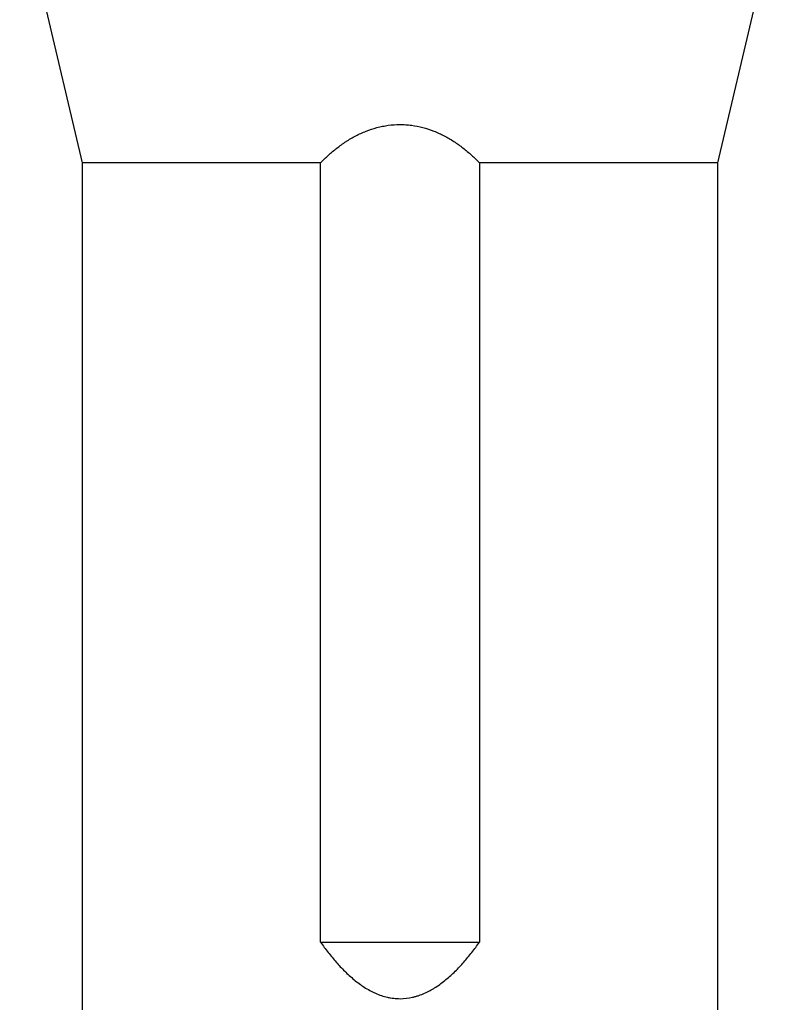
# Model space of a CAD drawing. Header units: millimetres. Extents: x 1309 to 2709, y 450 to 3578.
# Tile 5 of 8: x 1672 to 2347, y 1831 to 2704. Entities that reach past the tile are written whole.
import ezdxf

# ---------------------------------------------------------------- set-up
doc = ezdxf.new("R2010")
doc.units = ezdxf.units.MM

msp = doc.modelspace()

# ---------------------------------------------------------------- linework, layer by layer
at = {"color": 7, "linetype": 'Continuous', "lineweight": 25}
for p, q in [((1671.61, 2812.66), (1727.11, 2577.2)), ((2291.11, 2577.2), (2346.61, 2812.66)), ((1727.11, 2577.2), (1727.11, 1825.66)), ((1938.63, 2577.2), (1727.11, 2577.2)), ((1938.63, 1885.66), (1938.63, 2577.2)), ((2291.11, 2577.2), (2079.58, 2577.2)), ((2079.58, 2577.2), (2079.58, 1885.66)), ((2291.11, 1825.66), (2291.11, 2577.2)), ((1938.63, 1885.66), (2079.58, 1885.66))]:
    msp.add_line(p, q, dxfattribs=at)
for points, knots in [([(1938.63, 2577.2), (1940.89, 2579.54), (1943.23, 2581.81), (1948.06, 2586.19), (1950.56, 2588.3), (1955.74, 2592.33), (1958.43, 2594.26), (1961.92, 2596.53), (1962.63, 2596.97), (1964.05, 2597.85), (1964.77, 2598.28), (1966.93, 2599.55), (1968.39, 2600.35), (1972.82, 2602.66), (1975.86, 2604.06), (1982.1, 2606.51), (1985.31, 2607.57), (1989.44, 2608.66), (1990.27, 2608.87), (1991.95, 2609.26), (1992.8, 2609.44), (1995.33, 2609.94), (1997.03, 2610.22), (2002.13, 2610.9), (2005.55, 2611.13), (2010.71, 2611.14), (2012.43, 2611.09), (2015.02, 2610.92), (2015.89, 2610.85), (2017.62, 2610.68), (2018.48, 2610.58), (2022.75, 2610.02), (2026.11, 2609.36), (2032.7, 2607.64), (2035.94, 2606.58), (2042.3, 2604.08), (2045.36, 2602.68), (2051.29, 2599.59), (2054.15, 2597.91), (2059.7, 2594.32), (2062.38, 2592.4), (2066.29, 2589.36), (2067.58, 2588.32), (2070.1, 2586.2), (2071.33, 2585.12), (2074.98, 2581.82), (2077.32, 2579.54), (2079.58, 2577.2)], [0, 0, 0, 0, 0.0625, 0.0625, 0.125, 0.125, 0.1875, 0.1875, 0.203125, 0.203125, 0.21875, 0.21875, 0.25, 0.25, 0.3125, 0.3125, 0.375, 0.375, 0.390625, 0.390625, 0.40625, 0.40625, 0.4375, 0.4375, 0.5, 0.5, 0.53125, 0.53125, 0.546875, 0.546875, 0.5625, 0.5625, 0.625, 0.625, 0.6875, 0.6875, 0.75, 0.75, 0.8125, 0.8125, 0.875, 0.875, 0.90625, 0.90625, 0.9375, 0.9375, 1, 1, 1, 1]), ([(1938.63, 1885.66), (1940.79, 1882.63), (1943.01, 1879.64), (1947.59, 1873.79), (1949.96, 1870.93), (1954.86, 1865.35), (1957.4, 1862.64), (1961.38, 1858.71), (1962.73, 1857.42), (1965.5, 1854.91), (1966.92, 1853.67), (1971.26, 1850.11), (1974.26, 1847.88), (1978.98, 1844.85), (1980.59, 1843.89), (1983.06, 1842.55), (1983.9, 1842.11), (1985.59, 1841.27), (1986.45, 1840.87), (1990.75, 1838.97), (1994.29, 1837.76), (1998.87, 1836.72), (1999.8, 1836.53), (2001.66, 1836.22), (2002.6, 1836.08), (2005.43, 1835.76), (2007.3, 1835.66), (2012.92, 1835.67), (2016.63, 1836.1), (2021.25, 1837.15), (2022.17, 1837.39), (2023.99, 1837.9), (2024.88, 1838.18), (2027.55, 1839.09), (2029.29, 1839.77), (2032.7, 1841.29), (2034.37, 1842.12), (2036.84, 1843.47), (2037.66, 1843.93), (2039.27, 1844.89), (2040.07, 1845.39), (2044.03, 1847.93), (2047.02, 1850.16), (2052.75, 1854.88), (2055.49, 1857.38), (2060.77, 1862.59), (2063.32, 1865.31), (2068.24, 1870.91), (2070.61, 1873.78), (2075.2, 1879.64), (2077.42, 1882.63), (2079.58, 1885.66)], [0, 0, 0, 0, 0.0625, 0.0625, 0.125, 0.125, 0.1875, 0.1875, 0.21875, 0.21875, 0.25, 0.25, 0.3125, 0.3125, 0.34375, 0.34375, 0.359375, 0.359375, 0.375, 0.375, 0.4375, 0.4375, 0.453125, 0.453125, 0.46875, 0.46875, 0.5, 0.5, 0.5625, 0.5625, 0.578125, 0.578125, 0.59375, 0.59375, 0.625, 0.625, 0.65625, 0.65625, 0.671875, 0.671875, 0.6875, 0.6875, 0.75, 0.75, 0.8125, 0.8125, 0.875, 0.875, 0.9375, 0.9375, 1, 1, 1, 1])]:
    msp.add_open_spline(points, degree=3, knots=knots, dxfattribs=at)

doc.saveas('drawing.dxf')
